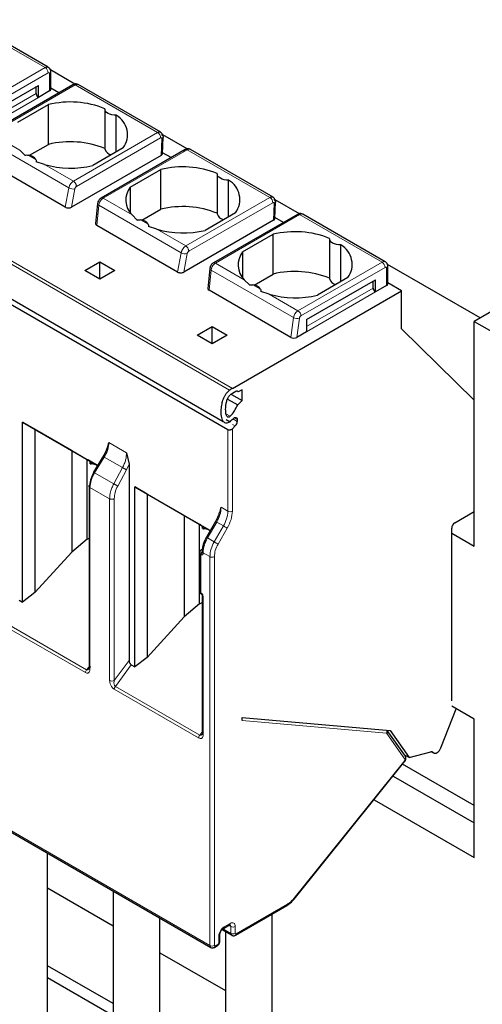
# Model space of a CAD drawing. Header units: millimetres. Extents: x 5 to 418, y 2 to 292.
# Tile 26 of 36: x 271 to 280, y 108 to 126. Entities that reach past the tile are written whole.
import ezdxf

# ---------------------------------------------------------------- set-up
doc = ezdxf.new("R2010")
doc.units = ezdxf.units.MM

msp = doc.modelspace()

# ---------------------------------------------------------------- linework, layer by layer
at = {"color": 7, "linetype": 'Continuous', "lineweight": 18}
for p, q in [((269.9114, 126.268), (271.4692, 125.3687)), ((269.8799, 124.4512), (271.4692, 125.3687)), ((269.9364, 124.3532), (271.5257, 125.2707)), ((271.554, 125.2544), (271.554, 124.9278)), ((272.0348, 125.0422), (270.4455, 124.1247)), ((272.0348, 125.0422), (273.5926, 124.1429)), ((270.0408, 124.1522), (271.2995, 124.8788)), ((271.3419, 124.8053), (270.0408, 124.0542)), ((270.9884, 123.8113), (270.4455, 124.1247)), ((273.5926, 124.1429), (272.0033, 123.2254)), ((273.6491, 124.0415), (272.0598, 123.1241)), ((271.9185, 123.0969), (270.362, 123.9955)), ((273.6612, 123.7113), (273.6759, 124.0261)), ((271.2951, 123.6342), (271.1517, 123.717)), ((272.5648, 122.9013), (274.1541, 123.8187)), ((274.1541, 123.8187), (275.7139, 122.9183)), ((272.0033, 123.2254), (271.4583, 123.54)), ((274.9507, 119.2755), (268.5867, 122.9493)), ((268.6407, 122.9847), (275.0047, 119.3109)), ((271.8504, 122.732), (271.9185, 123.0969)), ((271.9655, 122.7325), (272.0307, 123.0817)), ((272.4456, 122.3884), (272.4824, 122.7713)), ((274.0398, 121.8723), (272.4824, 122.7713)), ((273.1097, 122.5867), (272.5648, 122.9013)), ((275.7139, 122.9183), (274.1246, 122.0008)), ((275.7704, 122.8169), (274.1811, 121.8994)), ((275.7825, 122.4867), (275.7972, 122.8015)), ((274.6861, 121.6766), (276.2754, 122.5941)), ((276.2754, 122.5941), (277.8331, 121.6949)), ((273.4164, 122.4096), (273.273, 122.4924)), ((274.1246, 122.0008), (273.5796, 122.3154)), ((273.9717, 121.5074), (274.0398, 121.8723)), ((274.0868, 121.5078), (274.152, 121.8571)), ((275.231, 121.362), (274.6861, 121.6766)), ((276.2438, 120.7774), (277.8331, 121.6949)), ((274.5669, 121.1638), (274.6038, 121.5467)), ((276.1603, 120.6482), (274.6038, 121.5467)), ((276.3004, 120.6794), (277.8897, 121.5969)), ((277.918, 121.5806), (277.918, 121.254)), ((275.5377, 121.185), (275.3943, 121.2678)), ((276.2438, 120.7774), (275.7009, 121.0908)), ((276.4048, 120.4784), (277.6634, 121.205)), ((277.7058, 121.1315), (276.4048, 120.3804)), ((276.1078, 120.2743), (276.1603, 120.6482)), ((276.2218, 120.2748), (276.2725, 120.6363)), ((276.4048, 120.609), (276.4048, 120.609)), ((274.9623, 118.7839), (274.8791, 118.8319)), ((275.0144, 118.7332), (275.098, 118.6849)), ((275.098, 118.7239), (275.0415, 118.7566)), ((274.9198, 116.9921), (274.9198, 118.5282)), ((275.0047, 118.546), (275.0047, 116.9921)), ((275.0096, 118.6316), (275.0608, 118.602)), ((272.6735, 118.2888), (273.0084, 118.0955)), ((272.4029, 117.7173), (272.5857, 118.0129)), ((272.9305, 117.8139), (272.5857, 118.0129)), ((272.7659, 117.5077), (272.4029, 117.7173)), ((272.9305, 117.8139), (272.7659, 117.5077)), ((273.0051, 117.7734), (272.8405, 117.4672)), ((273.0531, 117.8798), (273.0051, 117.7734)), ((272.3163, 117.4406), (272.3163, 114.0086)), ((272.6867, 117.2268), (272.3163, 117.4406)), ((272.6867, 113.7947), (272.6867, 117.2268)), ((272.7738, 113.796), (272.7738, 117.2281)), ((274.7926, 117.0655), (274.9198, 116.9921)), ((274.7097, 116.7868), (274.536, 116.4859)), ((274.837, 116.7133), (274.7097, 116.7868)), ((274.837, 116.7133), (274.6633, 116.4124)), ((274.9094, 116.6715), (274.7357, 116.3706)), ((274.6633, 116.4124), (274.536, 116.4859)), ((274.4107, 116.1709), (274.4107, 115.4523)), ((274.5804, 116.1336), (274.4531, 116.2071)), ((274.4531, 116.2071), (274.4531, 116.1954)), ((274.5804, 108.7894), (274.5804, 116.1336)), ((274.6653, 116.1336), (274.6653, 108.7894)), ((274.4531, 115.3788), (274.4531, 112.772)), ((272.2291, 113.9428), (270.6526, 114.8529)), ((272.2503, 113.9975), (270.6738, 114.9076)), ((272.2987, 114.0533), (272.2503, 113.9975)), ((272.7738, 113.796), (273.0531, 114.1716)), ((272.7952, 113.683), (273.0967, 114.0884)), ((274.3683, 112.7079), (272.7739, 113.6283)), ((274.3895, 112.7625), (272.7952, 113.683)), ((277.919, 112.7963), (275.1885, 113.0404)), ((274.3895, 112.7625), (274.4356, 112.8199)), ((278.2658, 112.3073), (277.9242, 112.7933)), ((268.3013, 112.4142), (274.5804, 108.7894)), ((278.8006, 112.4342), (278.7759, 112.4485)), ((276.1663, 109.6768), (278.2606, 112.282)), ((275.0754, 109.0098), (276.0461, 109.5702)), ((274.8491, 109.1405), (274.9623, 109.2058)), ((274.9374, 109.1711), (274.9764, 109.1486)), ((274.9764, 109.018), (274.835, 109.0996)), ((274.9764, 109.1486), (274.9764, 109.018)), ((275.0613, 109.1486), (275.0613, 109.018)), ((274.6794, 108.7812), (274.736, 108.8139)), ((274.7501, 108.8384), (274.7501, 108.969))]:
    msp.add_line(p, q, dxfattribs=at)
at = {"color": 7, "linetype": 'Continuous', "lineweight": 25}
for p, q in [((271.5292, 125.3747), (269.9708, 126.2743)), ((272.0315, 125.0585), (271.5704, 125.3247)), ((271.5774, 124.9604), (271.5774, 125.2871)), ((270.0408, 124.2829), (271.3419, 125.034)), ((271.9948, 125.0461), (270.4055, 124.1286)), ((271.2995, 124.8788), (271.2995, 125.0095)), ((271.3419, 124.8053), (271.3419, 125.034)), ((271.7285, 124.8924), (271.5774, 124.9796)), ((273.6532, 124.1485), (272.0948, 125.0481)), ((271.554, 124.9278), (271.3419, 124.8053)), ((270.9544, 124.3368), (271.5313, 124.6698)), ((271.5313, 123.9186), (271.5313, 124.6698)), ((272.5985, 124.585), (272.5985, 123.8337)), ((272.8132, 123.777), (272.8132, 124.4698)), ((273.6846, 123.7427), (273.6993, 124.0584)), ((274.1513, 123.8348), (273.6938, 124.099)), ((271.1747, 123.7127), (271.5313, 123.9186)), ((272.9455, 123.8534), (272.3687, 123.5204)), ((271.0868, 123.7143), (270.9884, 123.8113)), ((273.6612, 123.7113), (271.9655, 122.7325)), ((274.1141, 123.8227), (272.5248, 122.9052)), ((273.8477, 123.669), (273.6855, 123.7626)), ((275.7745, 122.9239), (274.2135, 123.825)), ((271.8504, 122.732), (270.3095, 123.6215)), ((271.4583, 123.54), (271.3009, 123.5907)), ((273.0758, 123.1122), (273.6526, 123.4452)), ((273.6526, 122.694), (273.6526, 123.4452)), ((274.7198, 123.3604), (274.7198, 122.6091)), ((273.0758, 123.1122), (273.0758, 122.6288)), ((274.9345, 122.5524), (274.9345, 123.2452)), ((272.4585, 122.7998), (272.4223, 122.4238)), ((275.8059, 122.5181), (275.8206, 122.8338)), ((276.2726, 122.6102), (275.8151, 122.8743)), ((273.2081, 122.4897), (273.1097, 122.5867)), ((273.296, 122.4881), (273.6526, 122.694)), ((275.0669, 122.6288), (274.49, 122.2958)), ((276.2354, 122.5981), (274.6461, 121.6806)), ((276.3371, 122.5991), (276.3324, 122.601)), ((277.8931, 121.7008), (276.3348, 122.6004)), ((268.4683, 122.3622), (274.8323, 118.6884)), ((273.9717, 121.5074), (272.4456, 122.3884)), ((273.5796, 122.3154), (273.4222, 122.3661)), ((275.7825, 122.4867), (274.0868, 121.5078)), ((275.9691, 122.4443), (275.8068, 122.538)), ((275.1971, 121.8876), (275.774, 122.2206)), ((275.774, 121.4694), (275.774, 122.2206)), ((274.9198, 118.5282), (268.6407, 122.153)), ((276.8412, 122.1357), (276.8412, 121.3845)), ((277.0558, 121.3278), (277.0558, 122.0206)), ((275.1971, 121.8876), (275.1971, 121.4042)), ((272.2187, 121.5397), (272.5015, 121.703)), ((272.5015, 121.703), (272.7844, 121.5397)), ((272.5015, 121.3764), (272.5015, 121.703)), ((279.6843, 120.6407), (277.9344, 121.6509)), ((272.5015, 121.3764), (272.2187, 121.5397)), ((272.7844, 121.5397), (272.5015, 121.3764)), ((274.5798, 121.5752), (274.5436, 121.1992)), ((275.4173, 121.2635), (275.774, 121.4694)), ((277.9414, 121.2866), (277.9414, 121.6132)), ((275.3294, 121.2651), (275.231, 121.362)), ((276.4048, 120.609), (277.7058, 121.3601)), ((277.1882, 121.4042), (276.6113, 121.0712)), ((277.6634, 121.205), (277.6634, 121.3356)), ((277.7058, 121.1315), (277.7058, 121.3601)), ((277.918, 121.254), (277.7058, 121.1315)), ((278.2008, 121.156), (277.9414, 121.3057)), ((276.1078, 120.2743), (274.5669, 121.1638)), ((275.0047, 119.3109), (278.2008, 121.156)), ((275.7009, 121.0908), (275.5436, 121.1415)), ((278.2008, 120.4374), (278.2008, 121.156)), ((280.1383, 120.9028), (279.5726, 120.5762)), ((276.4048, 120.609), (276.4048, 120.3804)), ((279.5726, 116.3302), (279.5726, 120.5762)), ((279.5726, 120.5762), (284.6638, 117.6371)), ((274.34, 120.3151), (274.6229, 120.4784)), ((274.6229, 120.4784), (274.9057, 120.3151)), ((274.6229, 120.1518), (274.6229, 120.4784)), ((276.4048, 120.3804), (276.2218, 120.2748)), ((279.5726, 119.0886), (278.2008, 120.4374)), ((274.6229, 120.1518), (274.34, 120.3151)), ((274.9057, 120.3151), (274.6229, 120.1518)), ((274.9906, 119.2044), (274.9906, 119.1956)), ((275.0689, 119.25), (275.0047, 119.2129)), ((275.1179, 119.2455), (275.0971, 119.2576)), ((275.1885, 119.2863), (275.1179, 119.2455)), ((275.1885, 119.0814), (275.1885, 119.2863)), ((274.9138, 119.1102), (275.1061, 118.9991)), ((274.9906, 119.1956), (274.9834, 119.1998)), ((274.9906, 119.1956), (275.1885, 119.0814)), ((275.1061, 118.9991), (275.1885, 119.0814)), ((271.0415, 118.6744), (272.4589, 117.8561)), ((271.0415, 115.2748), (271.0415, 118.6744)), ((271.2768, 118.5385), (271.0415, 118.6744)), ((274.8907, 118.7239), (274.9637, 118.6817)), ((275.098, 118.7239), (275.098, 118.6849)), ((271.9751, 118.1353), (271.2768, 118.5385)), ((271.2768, 118.5385), (271.2768, 115.4532)), ((275.0608, 118.602), (275.0047, 118.546)), ((272.6453, 118.1852), (272.6735, 118.2888)), ((271.9751, 118.1353), (272.262, 117.9696)), ((271.9751, 118.1353), (271.9751, 116.2195)), ((273.0084, 118.0955), (273.0531, 117.8798)), ((272.262, 117.9696), (272.3214, 117.9353)), ((272.262, 116.466), (272.262, 117.9696)), ((272.2704, 117.9647), (272.3214, 117.9353)), ((272.4588, 117.856), (272.2908, 117.9529)), ((272.3214, 117.8864), (272.3214, 117.9353)), ((272.3248, 117.9334), (272.3248, 117.8883)), ((272.3395, 117.8837), (272.3751, 117.9043)), ((272.5289, 117.9693), (272.3818, 117.7315)), ((272.5786, 118.0497), (272.5289, 117.9693)), ((272.3282, 117.8828), (272.3395, 117.8837)), ((272.4353, 117.8696), (272.3395, 117.8837)), ((273.0531, 117.8798), (273.0531, 114.1716)), ((272.2987, 117.4651), (272.2987, 114.033)), ((273.1628, 117.4497), (274.5882, 116.6269)), ((273.1628, 114.0502), (273.1628, 117.4497)), ((273.3981, 117.3139), (273.1628, 117.4497)), ((274.0964, 116.9107), (273.3981, 117.3139)), ((273.3981, 117.3139), (273.3981, 114.2286)), ((274.7663, 116.9657), (274.7926, 117.0655)), ((279.2049, 116.7711), (279.5726, 116.9833)), ((279.5726, 116.9833), (279.5726, 116.9833)), ((274.0964, 116.9107), (274.3833, 116.745)), ((274.0964, 116.9107), (274.0964, 114.9949)), ((274.6878, 116.7994), (274.514, 116.4985)), ((274.6878, 116.7994), (274.6879, 116.7993)), ((274.3833, 116.745), (274.4427, 116.7107)), ((274.3833, 115.2414), (274.3833, 116.745)), ((274.3917, 116.7401), (274.4427, 116.7107)), ((274.5881, 116.6268), (274.4121, 116.7283)), ((274.4427, 116.6618), (274.4427, 116.7107)), ((274.4461, 116.7087), (274.4461, 116.6637)), ((274.4495, 116.6582), (274.4608, 116.6591)), ((274.4608, 116.6591), (274.4964, 116.6797)), ((274.5566, 116.6449), (274.4608, 116.6591)), ((279.1483, 113.4069), (279.1483, 116.6731)), ((272.262, 116.466), (271.9751, 116.2195)), ((272.262, 116.466), (272.2987, 116.4824)), ((274.5142, 116.4984), (274.514, 116.4985)), ((279.1483, 116.5751), (279.5726, 116.3302)), ((274.4373, 116.2718), (274.4232, 116.2637)), ((274.4356, 116.2316), (274.4356, 116.2199)), ((271.2768, 115.4532), (271.9751, 116.2195)), ((274.3873, 116.2035), (274.3873, 115.485)), ((270.9754, 115.313), (271.0415, 115.2748)), ((271.2768, 115.4532), (271.0415, 115.2748)), ((274.4356, 115.4033), (274.4356, 112.7965)), ((274.3833, 115.2414), (274.0964, 114.9949)), ((274.3833, 115.2414), (274.4356, 115.2647)), ((273.3981, 114.2286), (274.0964, 114.9949)), ((273.3981, 114.2286), (273.1628, 114.0502)), ((273.0967, 114.0884), (273.1628, 114.0502)), ((278.9452, 112.5221), (279.2318, 113.2607)), ((279.5726, 113.064), (279.1483, 113.3089)), ((275.1885, 113.0404), (275.1885, 113.097)), ((275.1885, 113.097), (277.984, 112.8471)), ((279.5726, 110.4511), (279.5726, 113.064)), ((278.2724, 112.3663), (277.9312, 112.8518)), ((277.984, 112.8471), (278.3422, 112.3373)), ((268.3179, 112.3776), (274.597, 108.7527)), ((278.3422, 112.3373), (278.259, 112.3854)), ((278.3422, 112.3373), (278.7515, 112.447)), ((278.7695, 112.4491), (278.8117, 112.4248)), ((276.1707, 109.6637), (278.2649, 112.2689)), ((279.5726, 111.4308), (278.2192, 112.2121)), ((278.0399, 111.989), (279.5726, 111.1042)), ((277.6813, 111.5429), (279.5726, 110.4511)), ((271.5132, 107.5194), (271.5132, 110.533)), ((271.5132, 109.8778), (272.7545, 109.1612)), ((272.7545, 109.8164), (272.7545, 106.2948)), ((275.063, 108.9823), (276.0337, 109.5427)), ((276.1707, 109.6637), (276.17, 109.6631)), ((275.7558, 105.0702), (275.7558, 109.3823)), ((273.6345, 106.2948), (273.6345, 109.3084)), ((274.8367, 109.113), (274.9498, 109.1783)), ((274.7677, 108.8629), (274.7677, 108.9935)), ((274.8078, 109.0883), (274.993, 108.9813)), ((274.8758, 109.049), (274.8758, 105.0702)), ((273.6345, 108.6532), (274.8758, 107.9366)), ((274.667, 108.7537), (274.7236, 108.7864)), ((272.7545, 107.6914), (271.5132, 108.408)), ((272.7545, 107.4628), (271.5132, 108.1794))]:
    msp.add_line(p, q, dxfattribs=at)
at = {"color": 7, "linetype": 'Continuous', "lineweight": 25, "flags": 128}
for points in [[(272.8132, 124.4698), (272.7704, 124.4707), (272.7288, 124.4767), (272.6905, 124.4878), (272.6571, 124.5033), (272.6302, 124.5226), (272.6111, 124.5447), (272.6005, 124.5687), (272.5991, 124.5934)], [(274.9345, 123.2452), (274.8917, 123.246), (274.8501, 123.2521), (274.8118, 123.2632), (274.7784, 123.2787), (274.7515, 123.298), (274.7324, 123.3201), (274.7218, 123.3441), (274.7204, 123.3688)], [(277.0558, 122.0206), (277.013, 122.0214), (276.9715, 122.0275), (276.9331, 122.0386), (276.8997, 122.0541), (276.8729, 122.0734), (276.8537, 122.0955), (276.8432, 122.1195), (276.8417, 122.1442)], [(275.0174, 118.7365), (275.0309, 118.7493), (275.0451, 118.7585), (275.059, 118.7635), (275.0718, 118.7639), (275.0827, 118.7598), (275.091, 118.7513), (275.0963, 118.7391), (275.098, 118.7239)], [(278.8006, 112.4342), (278.8146, 112.4233), (278.8323, 112.4192), (278.8526, 112.4222), (278.874, 112.4321), (278.8954, 112.4482), (278.9152, 112.4696), (278.9321, 112.4947), (278.9452, 112.5221)]]:
    msp.add_lwpolyline(points, dxfattribs=at)
at = {"color": 7, "linetype": 'Continuous', "lineweight": 18, "flags": 128}
for points in [[(272.4824, 122.7713), (272.4723, 122.7774), (272.4648, 122.7841), (272.4601, 122.7911), (272.4584, 122.7981), (272.4585, 122.7998)], [(274.6038, 121.5467), (274.5937, 121.5528), (274.5861, 121.5595), (274.5814, 121.5665), (274.5798, 121.5735), (274.5798, 121.5752)], [(274.6879, 116.7993), (274.6885, 116.799), (274.6912, 116.7974), (274.6958, 116.7948), (274.702, 116.7912), (274.7097, 116.7868)], [(274.9094, 116.6715), (274.9028, 116.6753), (274.8947, 116.68), (274.8856, 116.6852), (274.8758, 116.6909), (274.8656, 116.6968), (274.8555, 116.7026), (274.8459, 116.7082), (274.837, 116.7133)], [(274.536, 116.4859), (274.5283, 116.4903), (274.522, 116.4939), (274.5175, 116.4965), (274.5148, 116.4981), (274.5142, 116.4984)], [(274.7357, 116.3706), (274.729, 116.3744), (274.721, 116.3791), (274.7119, 116.3843), (274.7021, 116.39), (274.6919, 116.3959), (274.6818, 116.4017), (274.6721, 116.4073), (274.6633, 116.4124)], [(278.2606, 112.282), (278.2639, 112.2766), (278.2655, 112.2723), (278.2652, 112.2693), (278.2649, 112.2689)], [(276.1663, 109.6768), (276.1697, 109.6714), (276.1712, 109.6671), (276.171, 109.6641), (276.1707, 109.6637)]]:
    msp.add_lwpolyline(points, dxfattribs=at)
at = {"color": 7, "linetype": 'Continuous', "lineweight": 18}
for centre, radius, start, end in [((271.5043, 125.3196), 0.0604, 65.88369, 125.60094), ((271.4029, 125.2651), 0.1229, 2.60548, 57.39452), ((271.5368, 125.2572), 0.0175, 350.78596, 129.20329), ((271.5374, 125.2911), 0.0402, 294.37466, 354.3052), ((272.0114, 125.0094), 0.0402, 54.38242, 114.30712), ((272.07, 124.9931), 0.0604, 65.69291, 125.61755), ((273.5272, 124.04), 0.1219, 0.70805, 57.55955), ((271.9916, 123.2146), 0.1385, 238.15457, 286.40197), ((272.5414, 122.8688), 0.04, 54.19497, 114.53671), ((275.6485, 122.8154), 0.1219, 0.70805, 57.55955), ((274.1129, 121.99), 0.1385, 238.15457, 286.40197), ((274.6627, 121.6442), 0.04, 54.19497, 114.53671), ((277.8683, 121.6458), 0.0604, 65.88369, 125.60094), ((277.7669, 121.5913), 0.1229, 2.60548, 57.39452), ((277.9007, 121.5834), 0.0175, 350.78596, 129.20329), ((277.9014, 121.6172), 0.0402, 294.37466, 354.3052), ((276.3458, 120.6198), 0.1877, 122.90677, 171.30953), ((276.1776, 120.6738), 0.1229, 2.60548, 57.39452), ((276.2307, 120.7775), 0.1472, 241.43697, 286.52391), ((274.2158, 117.0852), 0.5771, 328.85627, 358.0435), ((274.3431, 117.0118), 0.5771, 328.85627, 358.0435), ((274.9623, 117.0739), 0.0922, 242.60986, 297.38788), ((275.0299, 116.1874), 0.5771, 148.85627, 178.0435), ((275.1572, 116.1139), 0.5771, 148.85627, 178.0435), ((274.4343, 116.2433), 0.0232, 80.17701, 118.78791), ((274.4643, 116.2336), 0.0288, 184.04172, 247.26243), ((274.4255, 116.2062), 0.0383, 183.89313, 247.27734), ((274.4656, 116.2229), 0.0302, 185.6948, 245.62534), ((274.6229, 116.2155), 0.0922, 242.60966, 297.39047), ((274.4273, 115.489), 0.0402, 185.6948, 245.62534), ((274.4392, 115.4487), 0.0287, 172.72153, 236.16457), ((274.4642, 115.4054), 0.0287, 183.83802, 247.28285), ((272.3211, 113.9385), 0.0921, 140.22793, 177.36071), ((272.729, 113.8758), 0.0914, 242.44456, 299.28757), ((274.4603, 112.7036), 0.0921, 140.22793, 177.36071), ((274.4656, 112.7995), 0.0302, 185.69454, 245.6253), ((277.8516, 112.823), 0.0725, 338.36914, 24.4207), ((277.8898, 112.8271), 0.0482, 315.46609, 30.5688), ((278.2316, 112.341), 0.048, 315.38287, 31.73055), ((276.0161, 109.5672), 0.0302, 305.69804, 5.62038), ((274.9322, 109.2028), 0.0302, 305.68888, 5.61234), ((274.9361, 109.1525), 0.0405, 354.497, 52.96644), ((274.7391, 108.9955), 0.0287, 292.707, 356.35765), ((274.8206, 109.1368), 0.0287, 303.64487, 7.29701), ((275.0165, 109.014), 0.0403, 174.3836, 234.2563), ((275.0188, 109.2305), 0.0922, 242.60966, 297.39047), ((275.0188, 109.0999), 0.0922, 242.60962, 297.39094), ((275.0469, 109.0062), 0.0288, 304.01169, 7.25654), ((274.6205, 108.7854), 0.0403, 174.3836, 234.2563), ((274.6229, 108.8713), 0.0922, 242.60962, 297.39094), ((274.706, 108.8109), 0.0302, 305.69815, 5.62048), ((274.7377, 108.8658), 0.0302, 294.37466, 354.3052), ((274.6509, 108.7776), 0.0288, 304.0128, 7.26032)]:
    msp.add_arc(centre, radius, start, end, dxfattribs=at)
at = {"color": 7, "linetype": 'Continuous', "lineweight": 25}
for centre, radius, start, end in [((271.3916, 124.883), 0.0922, 182.60548, 237.39452), ((271.5374, 124.9644), 0.0402, 294.37466, 354.3052), ((271.9464, 122.9717), 1.7481, 68.0778, 103.73614), ((272.5985, 124.1013), 0.4265, 324.4624, 59.77495), ((271.9464, 122.2205), 1.7481, 68.0778, 103.73614), ((271.1421, 123.5349), 0.1824, 33.00765, 86.99773), ((272.7327, 123.8636), 0.1375, 192.53364, 266.9131), ((271.951, 125.2719), 1.8007, 254.1203, 283.4118), ((274.0677, 121.7471), 1.7481, 68.0778, 103.73614), ((273.3919, 122.8688), 0.399, 142.40742, 224.98875), ((274.7198, 122.8767), 0.4265, 324.4624, 59.77495), ((274.0677, 120.9959), 1.7481, 68.0778, 103.73614), ((274.854, 122.639), 0.1375, 192.53364, 266.9131), ((273.2634, 122.3103), 0.1824, 33.00765, 86.99773), ((274.0723, 124.0473), 1.8007, 254.1203, 283.4118), ((276.1891, 120.5225), 1.7481, 68.0778, 103.73614), ((276.8411, 121.6521), 0.4265, 324.4624, 59.77495), ((275.5133, 121.6442), 0.399, 142.40742, 224.98875), ((276.1891, 119.7713), 1.7481, 68.0778, 103.73614), ((275.3847, 121.0857), 0.1824, 33.00765, 86.99773), ((276.9754, 121.4144), 0.1375, 192.53364, 266.9131), ((277.9014, 121.2906), 0.0402, 294.37466, 354.3052), ((276.1936, 122.8227), 1.8007, 254.1203, 283.4118), ((277.7555, 121.2092), 0.0922, 182.60548, 237.39452), ((275.2968, 118.807), 0.5824, 120.10178, 126.45929), ((275.2342, 118.817), 0.4576, 120.10178, 126.45929), ((275.0911, 119.2228), 0.0352, 40.32231, 129.27311), ((274.429, 119.296), 0.7393, 316.15754, 336.32427), ((274.4106, 119.2775), 0.8129, 312.87, 318.2783), ((274.9731, 118.6912), 0.1251, 314.51925, 357.10691), ((279.2712, 116.6675), 0.1229, 122.60548, 177.39452), ((278.7665, 112.4038), 0.0457, 41.66362, 109.14094)]:
    msp.add_arc(centre, radius, start, end, dxfattribs=at)
for centre, major_axis, ratio, start_param, end_param in [((273.6045, 123.744), (0.0801, -0.0001), 0.5772866, 5.4991583, 6.2569738), ((271.9084, 122.7649), (0.081, 0.001), 0.5719558, 3.9087639, 5.4886484), ((272.5025, 122.4219), (0.0803, 0.001), 0.582443, 3.0783559, 3.9173457), ((275.7259, 122.5194), (0.0801, -0.0001), 0.5772866, 5.4991583, 6.2569738), ((274.0297, 121.5402), (0.081, 0.001), 0.5719558, 3.9087639, 5.4886484), ((274.6238, 121.1973), (0.0803, 0.001), 0.582443, 3.0783559, 3.9173457), ((276.1652, 120.3074), (0.0806, 0.0011), 0.5771525, 3.9116887, 5.482485)]:
    msp.add_ellipse(centre, major_axis=major_axis, ratio=ratio, start_param=start_param, end_param=end_param, dxfattribs=at)
for points, knots in [([(271.5774, 125.2871), (271.576, 125.3007), (271.5734, 125.3258), (271.5546, 125.357), (271.5367, 125.3687), (271.5285, 125.374)], [0, 0, 0, 0, 0.3911437, 0.7240072, 1, 1, 1, 1]), ([(272.0944, 125.0473), (272.0929, 125.0485), (272.0822, 125.057), (272.0571, 125.0615), (272.024, 125.0601), (272.0046, 125.0508), (271.9948, 125.0461)], [0, 0, 0, 0, 0.0545872, 0.3897249, 0.6913339, 1, 1, 1, 1]), ([(273.5926, 124.1429), (273.6013, 124.1471), (273.6204, 124.1561), (273.6425, 124.1547), (273.6581, 124.146), (273.668, 124.1341), (273.6749, 124.1172), (273.6756, 124.1024), (273.6759, 124.0948)], [0, 0, 0, 0, 0.19810767, 0.43032703, 0.55984241, 0.69796375, 0.84468508, 1, 1, 1, 1]), ([(271.0868, 123.7143), (271.0967, 123.7163), (271.1182, 123.7206), (271.1399, 123.7183), (271.1517, 123.717)], [0, 0, 0, 0, 0.4579284, 1, 1, 1, 1]), ([(274.2063, 123.8276), (274.2016, 123.8299), (274.189, 123.8359), (274.1655, 123.8379), (274.1384, 123.8345), (274.1221, 123.8266), (274.1141, 123.8227)], [0, 0, 0, 0, 0.1702903, 0.4533488, 0.7320672, 1, 1, 1, 1]), ([(274.2142, 123.8239), (274.2121, 123.8252), (274.2027, 123.8311), (274.182, 123.8317), (274.1629, 123.8228), (274.1541, 123.8187)], [0, 0, 0, 0, 0.1367916, 0.6021886, 1, 1, 1, 1]), ([(271.2951, 123.6342), (271.2975, 123.6273), (271.3021, 123.6145), (271.3013, 123.5982), (271.3009, 123.5907)], [0, 0, 0, 0, 0.54207157, 1, 1, 1, 1]), ([(275.7139, 122.9183), (275.7227, 122.9225), (275.7417, 122.9315), (275.7639, 122.93), (275.7794, 122.9214), (275.7893, 122.9095), (275.7962, 122.8926), (275.7969, 122.8778), (275.7973, 122.8701)], [0, 0, 0, 0, 0.1981077, 0.430327, 0.5598424, 0.6979637, 0.8446851, 1, 1, 1, 1]), ([(272.5248, 122.9052), (272.5175, 122.9003), (272.502, 122.89), (272.4821, 122.8662), (272.4649, 122.835), (272.4607, 122.812), (272.4585, 122.7998)], [0, 0, 0, 0, 0.212721, 0.4476351, 0.7083923, 1, 1, 1, 1]), ([(276.3276, 122.603), (276.3229, 122.6053), (276.3103, 122.6113), (276.2868, 122.6133), (276.2597, 122.6099), (276.2434, 122.602), (276.2354, 122.5981)], [0, 0, 0, 0, 0.1702903, 0.4533488, 0.7320672, 1, 1, 1, 1]), ([(276.3356, 122.5993), (276.3334, 122.6006), (276.324, 122.6064), (276.3033, 122.6071), (276.2842, 122.5982), (276.2754, 122.5941)], [0, 0, 0, 0, 0.1367916, 0.6021886, 1, 1, 1, 1]), ([(273.2081, 122.4897), (273.218, 122.4917), (273.2396, 122.496), (273.2612, 122.4937), (273.273, 122.4924)], [0, 0, 0, 0, 0.4579284, 1, 1, 1, 1]), ([(273.4164, 122.4096), (273.4189, 122.4027), (273.4234, 122.3899), (273.4226, 122.3736), (273.4222, 122.3661)], [0, 0, 0, 0, 0.5420716, 1, 1, 1, 1]), ([(274.6461, 121.6806), (274.6388, 121.6757), (274.6233, 121.6653), (274.6034, 121.6416), (274.5862, 121.6104), (274.582, 121.5874), (274.5798, 121.5752)], [0, 0, 0, 0, 0.212721, 0.4476351, 0.7083923, 1, 1, 1, 1]), ([(277.9414, 121.6132), (277.94, 121.6268), (277.9373, 121.652), (277.9186, 121.6831), (277.9006, 121.6949), (277.8925, 121.7002)], [0, 0, 0, 0, 0.3911437, 0.7240072, 1, 1, 1, 1]), ([(275.3294, 121.2651), (275.3393, 121.2671), (275.3609, 121.2714), (275.3826, 121.2691), (275.3943, 121.2678)], [0, 0, 0, 0, 0.4579284, 1, 1, 1, 1]), ([(275.5377, 121.185), (275.5402, 121.1781), (275.5447, 121.1653), (275.5439, 121.149), (275.5436, 121.1415)], [0, 0, 0, 0, 0.5420716, 1, 1, 1, 1]), ([(274.9633, 118.6842), (274.9492, 118.6754), (274.921, 118.6578), (274.8805, 118.6537), (274.8431, 118.6699), (274.8175, 118.7085), (274.8023, 118.7604), (274.7936, 118.8266), (274.793, 118.9125), (274.8058, 119.0121), (274.8281, 119.0955), (274.8548, 119.1567), (274.8832, 119.2061), (274.9166, 119.2478), (274.9416, 119.2681), (274.9507, 119.2755)], [0, 0, 0, 0, 0.0616495, 0.1232455, 0.1873293, 0.2771357, 0.3514122, 0.4275224, 0.551179, 0.678577, 0.7824508, 0.8342896, 0.8880149, 0.9591042, 1, 1, 1, 1]), ([(274.9623, 118.7839), (274.9591, 118.7809), (274.9531, 118.7751), (274.9437, 118.769), (274.9347, 118.7658), (274.9235, 118.7653), (274.9109, 118.7719), (274.8947, 118.795), (274.8822, 118.8419), (274.8757, 118.9342), (274.8851, 119.0369), (274.9166, 119.1269), (274.9412, 119.1666), (274.9555, 119.1791), (274.9623, 119.1851)], [0, 0, 0, 0, 0.0232236, 0.0446818, 0.0655413, 0.0870666, 0.1310053, 0.185127, 0.3151533, 0.4679182, 0.7736472, 0.8974144, 0.9510216, 1, 1, 1, 1]), ([(275.0047, 118.546), (275.0011, 118.5428), (274.9943, 118.5368), (274.9802, 118.5287), (274.9654, 118.5234), (274.9506, 118.5214), (274.939, 118.5218), (274.9285, 118.5239), (274.9227, 118.5268), (274.9198, 118.5282)], [0, 0, 0, 0, 0.1565292, 0.2927668, 0.5038018, 0.6342836, 0.7601474, 0.8818752, 1, 1, 1, 1]), ([(272.6359, 118.1872), (272.6348, 118.1825), (272.6281, 118.1537), (272.6051, 118.0987), (272.5782, 118.0511), (272.5647, 118.0272)], [0, 0, 0, 0, 0.0885284, 0.5428801, 1, 1, 1, 1]), ([(272.2908, 117.9529), (272.2874, 117.9549), (272.2809, 117.9587), (272.2741, 117.9626), (272.2703, 117.9648), (272.2704, 117.9648), (272.2704, 117.9647)], [0, 0, 0, 0, 0.2585769, 0.4994275, 0.7405801, 1, 1, 1, 1]), ([(272.3186, 117.4909), (272.3221, 117.5295), (272.3291, 117.6066), (272.3715, 117.686), (272.3927, 117.7257)], [0, 0, 0, 0, 0.5004549, 1, 1, 1, 1]), ([(274.7571, 116.9676), (274.7557, 116.9612), (274.7491, 116.9302), (274.7267, 116.8725), (274.7008, 116.8237), (274.6879, 116.7993)], [0, 0, 0, 0, 0.1147119, 0.5567903, 1, 1, 1, 1]), ([(274.4121, 116.7283), (274.4088, 116.7303), (274.4022, 116.7341), (274.3954, 116.738), (274.3916, 116.7402), (274.3917, 116.7401), (274.3917, 116.7401)], [0, 0, 0, 0, 0.2585769, 0.4994275, 0.7405801, 1, 1, 1, 1]), ([(274.5142, 116.4984), (274.5025, 116.4765), (274.4791, 116.4326), (274.4547, 116.3637), (274.4386, 116.2953), (274.4366, 116.2528), (274.4356, 116.2316)], [0, 0, 0, 0, 0.248969, 0.498635, 0.7489836, 1, 1, 1, 1]), ([(274.4232, 116.2637), (274.4184, 116.2604), (274.4085, 116.2537), (274.3969, 116.239), (274.3888, 116.2219), (274.3878, 116.2097), (274.3873, 116.2035)], [0, 0, 0, 0, 0.2304036, 0.4782358, 0.7374616, 1, 1, 1, 1]), ([(274.4531, 116.2444), (274.4478, 116.2406), (274.4396, 116.2349), (274.4297, 116.2231), (274.4229, 116.2128), (274.4175, 116.2018), (274.4122, 116.1874), (274.4113, 116.1774), (274.4107, 116.1709)], [0, 0, 0, 0, 0.2394567, 0.3683606, 0.5, 0.6316394, 0.7605433, 1, 1, 1, 1]), ([(274.3876, 115.485), (274.3875, 115.4844), (274.386, 115.4756), (274.3916, 115.4591), (274.4037, 115.4384), (274.4165, 115.4295), (274.4232, 115.4249)], [0, 0, 0, 0, 0.0245723, 0.3673501, 0.6693904, 1, 1, 1, 1]), ([(274.4232, 115.4249), (274.4247, 115.4238), (274.4271, 115.4221), (274.43, 115.4186), (274.432, 115.4156), (274.4336, 115.4124), (274.4352, 115.4082), (274.4354, 115.4052), (274.4356, 115.4033)], [0, 0, 0, 0, 0.2394389, 0.3683378, 0.4999755, 0.6316165, 0.7605252, 1, 1, 1, 1]), ([(272.3186, 114.0588), (272.314, 114.0456), (272.3065, 114.0245), (272.29, 114.0058), (272.2779, 113.9977), (272.2683, 113.9945), (272.2589, 113.9941), (272.2531, 113.9964), (272.2503, 113.9975)], [0, 0, 0, 0, 0.3663059, 0.58826968, 0.70840954, 0.81559137, 0.91185461, 1, 1, 1, 1]), ([(273.0531, 114.1716), (273.0536, 114.1641), (273.0548, 114.1489), (273.063, 114.1282), (273.0715, 114.1129), (273.0792, 114.1027), (273.0877, 114.0942), (273.0936, 114.0904), (273.0967, 114.0884)], [0, 0, 0, 0, 0.253897, 0.5076425, 0.636782, 0.7575394, 0.876362, 1, 1, 1, 1]), ([(274.4531, 112.821), (274.4491, 112.8088), (274.4424, 112.7883), (274.4273, 112.7699), (274.4157, 112.7619), (274.4066, 112.7589), (274.3977, 112.7588), (274.3922, 112.7613), (274.3895, 112.7625)], [0, 0, 0, 0, 0.3513238, 0.5859742, 0.7049318, 0.8117962, 0.9090581, 1, 1, 1, 1]), ([(278.2649, 112.2689), (278.2668, 112.2715), (278.2708, 112.2769), (278.2761, 112.2876), (278.2805, 112.3003), (278.2834, 112.3144), (278.2842, 112.3289), (278.2824, 112.3475), (278.2765, 112.3586), (278.2726, 112.366)], [0, 0, 0, 0, 0.10204353, 0.21481831, 0.33711606, 0.46684472, 0.60121139, 0.73706714, 1, 1, 1, 1]), ([(276.0338, 109.5428), (276.0578, 109.5585), (276.1058, 109.5899), (276.1487, 109.6387), (276.17, 109.6631)], [0, 0, 0, 0, 0.5012339, 1, 1, 1, 1]), ([(274.9499, 109.1784), (274.9539, 109.1805), (274.9597, 109.1837), (274.9595, 109.1843), (274.9594, 109.1845)], [0, 0, 0, 0, 0.6710053, 1, 1, 1, 1]), ([(274.7677, 108.9934), (274.7687, 109.0045), (274.7708, 109.0266), (274.7868, 109.0622), (274.8096, 109.0938), (274.8277, 109.1066), (274.8368, 109.113)], [0, 0, 0, 0, 0.2500018, 0.5000025, 0.7500018, 1, 1, 1, 1]), ([(274.9931, 108.9816), (274.9936, 108.9812), (275.0005, 108.9755), (275.0176, 108.9721), (275.0415, 108.9723), (275.0556, 108.9789), (275.063, 108.9823)], [0, 0, 0, 0, 0.0245858, 0.3674156, 0.669511, 1, 1, 1, 1]), ([(274.7236, 108.7864), (274.7291, 108.7903), (274.7377, 108.7963), (274.7479, 108.8086), (274.755, 108.8192), (274.7607, 108.8307), (274.7662, 108.8457), (274.7671, 108.8561), (274.7677, 108.8629)], [0, 0, 0, 0, 0.2394619, 0.3683671, 0.5000069, 0.6316458, 0.7605482, 1, 1, 1, 1]), ([(274.5971, 108.753), (274.5976, 108.7526), (274.6045, 108.7469), (274.6216, 108.7435), (274.6455, 108.7437), (274.6596, 108.7503), (274.667, 108.7537)], [0, 0, 0, 0, 0.0245858, 0.3674156, 0.669511, 1, 1, 1, 1])]:
    msp.add_open_spline(points, degree=3, knots=knots, dxfattribs=at)
at = {"color": 7, "linetype": 'Continuous', "lineweight": 18}
for points, knots in [([(273.6759, 124.0261), (273.6759, 124.0283), (273.6758, 124.0328), (273.6742, 124.0382), (273.6712, 124.0422), (273.6664, 124.0453), (273.659, 124.0463), (273.6524, 124.0431), (273.6491, 124.0415)], [0, 0, 0, 0, 0.1406725, 0.2752348, 0.4105381, 0.5533269, 0.7752917, 1, 1, 1, 1]), ([(271.9185, 123.0969), (271.9199, 123.1042), (271.9227, 123.1184), (271.9333, 123.1464), (271.9513, 123.1779), (271.9771, 123.2077), (271.9949, 123.2197), (272.0033, 123.2254)], [0, 0, 0, 0, 0.1472058, 0.2881607, 0.5502057, 0.7875079, 1, 1, 1, 1]), ([(272.0598, 123.1241), (272.0561, 123.1216), (272.0488, 123.1165), (272.0399, 123.1048), (272.0334, 123.0928), (272.0316, 123.0854), (272.0307, 123.0817)], [0, 0, 0, 0, 0.2725398, 0.5480795, 0.7726163, 1, 1, 1, 1]), ([(272.4824, 122.7713), (272.4837, 122.7787), (272.4862, 122.7932), (272.4961, 122.8217), (272.5135, 122.8536), (272.5388, 122.8836), (272.5565, 122.8956), (272.5648, 122.9013)], [0, 0, 0, 0, 0.147993, 0.2895103, 0.5519987, 0.7888528, 1, 1, 1, 1]), ([(275.7972, 122.8015), (275.7972, 122.8037), (275.7972, 122.8082), (275.7955, 122.8136), (275.7926, 122.8176), (275.7877, 122.8207), (275.7803, 122.8217), (275.7737, 122.8185), (275.7704, 122.8169)], [0, 0, 0, 0, 0.1406725, 0.2752348, 0.4105381, 0.5533269, 0.7752917, 1, 1, 1, 1]), ([(274.0398, 121.8723), (274.0412, 121.8795), (274.0441, 121.8937), (274.0546, 121.9218), (274.0726, 121.9533), (274.0984, 121.9831), (274.1162, 121.9951), (274.1246, 122.0008)], [0, 0, 0, 0, 0.1472058, 0.2881607, 0.5502057, 0.7875079, 1, 1, 1, 1]), ([(274.1811, 121.8994), (274.1774, 121.8969), (274.1701, 121.8919), (274.1612, 121.8802), (274.1547, 121.8682), (274.1529, 121.8608), (274.152, 121.8571)], [0, 0, 0, 0, 0.2725398, 0.5480795, 0.7726163, 1, 1, 1, 1]), ([(274.6038, 121.5467), (274.605, 121.5541), (274.6075, 121.5686), (274.6174, 121.5971), (274.6348, 121.629), (274.6601, 121.659), (274.6778, 121.671), (274.6861, 121.6766)], [0, 0, 0, 0, 0.147993, 0.28951027, 0.55199873, 0.78885281, 1, 1, 1, 1]), ([(276.2725, 120.6363), (276.2734, 120.6405), (276.2752, 120.6489), (276.2819, 120.6615), (276.2904, 120.6726), (276.2971, 120.6771), (276.3004, 120.6794)], [0, 0, 0, 0, 0.2484222, 0.4998058, 0.7484511, 1, 1, 1, 1]), ([(272.5857, 118.0129), (272.5992, 118.0365), (272.6258, 118.083), (272.6629, 118.1784), (272.6693, 118.245), (272.6735, 118.2888)], [0, 0, 0, 0, 0.2604761, 0.5143228, 1, 1, 1, 1]), ([(273.0084, 118.0955), (273.0047, 118.0515), (272.999, 117.9845), (272.9662, 117.8866), (272.9425, 117.8383), (272.9305, 117.8139)], [0, 0, 0, 0, 0.4852402, 0.7391957, 1, 1, 1, 1]), ([(272.4029, 117.7173), (272.3895, 117.6936), (272.3632, 117.6468), (272.3268, 117.551), (272.3205, 117.4844), (272.3163, 117.4406)], [0, 0, 0, 0, 0.26094732, 0.5149579, 1, 1, 1, 1]), ([(272.6867, 117.2268), (272.6905, 117.2707), (272.6963, 117.3377), (272.7296, 117.4353), (272.7537, 117.4833), (272.7659, 117.5077)], [0, 0, 0, 0, 0.4851977, 0.7391696, 1, 1, 1, 1]), ([(272.8405, 117.4672), (272.8214, 117.4263), (272.7832, 117.3444), (272.7769, 117.2669), (272.7738, 117.2281)], [0, 0, 0, 0, 0.5002197, 1, 1, 1, 1]), ([(274.4531, 116.2444), (274.4515, 116.2456), (274.4482, 116.2479), (274.4471, 116.2518), (274.4475, 116.2548), (274.4489, 116.2577), (274.4515, 116.2595), (274.4531, 116.2607)], [0, 0, 0, 0, 0.2491731, 0.4989908, 0.624116, 0.7460587, 1, 1, 1, 1]), ([(274.4531, 116.1954), (274.4526, 116.1893), (274.4514, 116.1771), (274.4414, 116.1668), (274.4275, 116.1631), (274.4163, 116.1683), (274.4107, 116.1709)], [0, 0, 0, 0, 0.2491265, 0.4998627, 0.7491353, 1, 1, 1, 1]), ([(274.4107, 115.4523), (274.4163, 115.4485), (274.4275, 115.4407), (274.4413, 115.4211), (274.4515, 115.3992), (274.4526, 115.3857), (274.4531, 115.3788)], [0, 0, 0, 0, 0.2491265, 0.4998627, 0.7491353, 1, 1, 1, 1]), ([(272.3163, 114.0086), (272.3149, 113.9938), (272.3122, 113.9643), (272.2939, 113.9413), (272.2746, 113.9329), (272.255, 113.9313), (272.239, 113.9384), (272.2291, 113.9428)], [0, 0, 0, 0, 0.2741365, 0.5479368, 0.674066, 0.7993181, 1, 1, 1, 1]), ([(272.7739, 113.6283), (272.7675, 113.6325), (272.7545, 113.6412), (272.7366, 113.6603), (272.7206, 113.6825), (272.7038, 113.7137), (272.6896, 113.7533), (272.6877, 113.7813), (272.6867, 113.7947)], [0, 0, 0, 0, 0.1301456, 0.2646137, 0.3919831, 0.5265773, 0.7730368, 1, 1, 1, 1]), ([(272.7952, 113.683), (272.7924, 113.6852), (272.7866, 113.6899), (272.7796, 113.7015), (272.7738, 113.7163), (272.7698, 113.7355), (272.7683, 113.7631), (272.7717, 113.7834), (272.7738, 113.796)], [0, 0, 0, 0, 0.1003675, 0.2126608, 0.3407508, 0.4872618, 0.6792886, 1, 1, 1, 1]), ([(274.4531, 112.772), (274.4519, 112.7578), (274.4493, 112.7292), (274.4319, 112.7065), (274.4131, 112.6982), (274.3939, 112.6965), (274.3781, 112.7035), (274.3683, 112.7079)], [0, 0, 0, 0, 0.2713487, 0.543346, 0.6701531, 0.7962742, 1, 1, 1, 1]), ([(278.2606, 112.282), (278.2621, 112.2841), (278.2651, 112.2884), (278.2671, 112.2946), (278.2677, 112.2991), (278.2677, 112.3034), (278.2665, 112.3057), (278.2658, 112.3073)], [0, 0, 0, 0, 0.2491729, 0.4989908, 0.6241161, 0.7460589, 1, 1, 1, 1]), ([(274.9623, 109.2058), (274.9752, 109.2115), (275.0012, 109.2231), (275.0339, 109.2155), (275.0568, 109.191), (275.0598, 109.1627), (275.0613, 109.1486)], [0, 0, 0, 0, 0.249997, 0.4999941, 0.749997, 1, 1, 1, 1]), ([(274.7501, 108.969), (274.7516, 108.9848), (274.7546, 109.0165), (274.7775, 109.0675), (274.8102, 109.1128), (274.8362, 109.1313), (274.8491, 109.1405)], [0, 0, 0, 0, 0.249997, 0.4999941, 0.749997, 1, 1, 1, 1]), ([(275.0613, 109.018), (275.0615, 109.016), (275.0619, 109.0119), (275.0652, 109.0084), (275.0698, 109.0073), (275.0736, 109.009), (275.0754, 109.0098)], [0, 0, 0, 0, 0.2499989, 0.4999985, 0.7499989, 1, 1, 1, 1]), ([(274.6653, 108.7894), (274.6655, 108.7874), (274.6659, 108.7833), (274.6692, 108.7798), (274.6739, 108.7787), (274.6776, 108.7804), (274.6794, 108.7812)], [0, 0, 0, 0, 0.2499989, 0.4999985, 0.7499989, 1, 1, 1, 1]), ([(274.736, 108.8139), (274.7378, 108.8152), (274.7416, 108.8178), (274.7455, 108.8233), (274.7478, 108.8278), (274.7497, 108.8327), (274.7499, 108.8361), (274.7501, 108.8384)], [0, 0, 0, 0, 0.2491729, 0.4989908, 0.6241161, 0.7460589, 1, 1, 1, 1])]:
    msp.add_open_spline(points, degree=3, knots=knots, dxfattribs=at)
at = {"color": 7, "linetype": 'Continuous', "lineweight": 25}
for points in [[(273.6759, 124.0948), (273.6825, 124.0895), (273.6956, 124.0791), (273.7012, 124.0597), (273.6955, 124.0405), (273.6824, 124.0309), (273.6759, 124.0261)], [(274.0976, 123.7826), (274.0976, 123.787), (274.0977, 123.7958), (274.1007, 123.807), (274.1057, 123.8161), (274.1128, 123.8225), (274.1215, 123.8262), (274.1316, 123.8268), (274.1426, 123.8246), (274.1503, 123.8207), (274.1541, 123.8187)], [(275.7973, 122.8701), (275.8038, 122.8649), (275.8169, 122.8545), (275.8225, 122.835), (275.8169, 122.8159), (275.8037, 122.8063), (275.7972, 122.8015)], [(276.2189, 122.558), (276.2189, 122.5624), (276.219, 122.5712), (276.222, 122.5824), (276.227, 122.5915), (276.2341, 122.5979), (276.2428, 122.6016), (276.2529, 122.6022), (276.2639, 122.6), (276.2716, 122.5961), (276.2754, 122.5941)], [(272.5755, 118.0214), (272.5736, 118.0225), (272.5697, 118.0247), (272.5661, 118.0267), (272.5644, 118.0274), (272.5648, 118.0269), (272.5672, 118.0251), (272.5716, 118.0221), (272.5777, 118.018), (272.583, 118.0146), (272.5857, 118.0129)], [(272.4029, 117.7173), (272.4002, 117.719), (272.3949, 117.7224), (272.3888, 117.7264), (272.3844, 117.7294), (272.382, 117.7312), (272.3816, 117.7318), (272.3833, 117.731), (272.3868, 117.7291), (272.3908, 117.7268), (272.3927, 117.7257)], [(272.3163, 117.4406), (272.3136, 117.4424), (272.3082, 117.4459), (272.3027, 117.4522), (272.2993, 117.459), (272.2984, 117.466), (272.2999, 117.4731), (272.3039, 117.4797), (272.31, 117.4859), (272.3157, 117.4892), (272.3186, 117.4909)], [(272.3163, 114.0086), (272.3136, 114.0103), (272.3082, 114.0138), (272.3027, 114.0201), (272.2993, 114.0269), (272.2984, 114.034), (272.2999, 114.041), (272.3039, 114.0476), (272.31, 114.0538), (272.3157, 114.0571), (272.3186, 114.0588)]]:
    msp.add_open_spline(points, degree=3, dxfattribs=at)
at = {"color": 7, "linetype": 'Continuous', "lineweight": 18}
for points in [[(272.0597, 123.1241), (272.0597, 123.1285), (272.0597, 123.1374), (272.0567, 123.152), (272.0516, 123.1669), (272.0446, 123.1815), (272.0358, 123.1953), (272.0257, 123.2075), (272.0147, 123.218), (272.0071, 123.2229), (272.0033, 123.2254)], [(274.1811, 121.8994), (274.181, 121.9039), (274.181, 121.9128), (274.178, 121.9274), (274.173, 121.9423), (274.1659, 121.9569), (274.1571, 121.9706), (274.1471, 121.9829), (274.1361, 121.9934), (274.1284, 121.9983), (274.1246, 122.0008)], [(272.9305, 117.8139), (272.9336, 117.8123), (272.9396, 117.8091), (272.9499, 117.8037), (272.9605, 117.798), (272.9711, 117.7923), (272.9813, 117.7867), (272.9906, 117.7816), (272.9989, 117.7769), (273.003, 117.7746), (273.0051, 117.7734)], [(272.8405, 117.4672), (272.8384, 117.4684), (272.8343, 117.4708), (272.826, 117.4754), (272.8167, 117.4806), (272.8065, 117.4861), (272.7959, 117.4919), (272.7853, 117.4975), (272.775, 117.503), (272.7689, 117.5061), (272.7659, 117.5077)], [(272.7738, 117.2281), (272.7709, 117.2265), (272.7651, 117.2232), (272.7544, 117.2196), (272.7429, 117.2173), (272.7308, 117.2164), (272.7185, 117.217), (272.7068, 117.2189), (272.6959, 117.2221), (272.6898, 117.2252), (272.6867, 117.2268)], [(275.0047, 116.9921), (275.0002, 116.9398), (274.9914, 116.8352), (274.9367, 116.726), (274.9094, 116.6715)], [(274.7357, 116.3706), (274.7155, 116.3302), (274.6751, 116.2496), (274.6686, 116.1723), (274.6653, 116.1336)], [(272.7739, 113.6283), (272.7742, 113.6327), (272.7748, 113.6416), (272.7793, 113.6561), (272.7859, 113.6704), (272.7921, 113.6788), (272.7952, 113.683)], [(277.9242, 112.7933), (277.9235, 112.7941), (277.9221, 112.7956), (277.92, 112.7961), (277.919, 112.7963)], [(276.0461, 109.5702), (276.0672, 109.5839), (276.1095, 109.6114), (276.1474, 109.655), (276.1663, 109.6768)]]:
    msp.add_open_spline(points, degree=3, dxfattribs=at)

doc.saveas('drawing.dxf')
